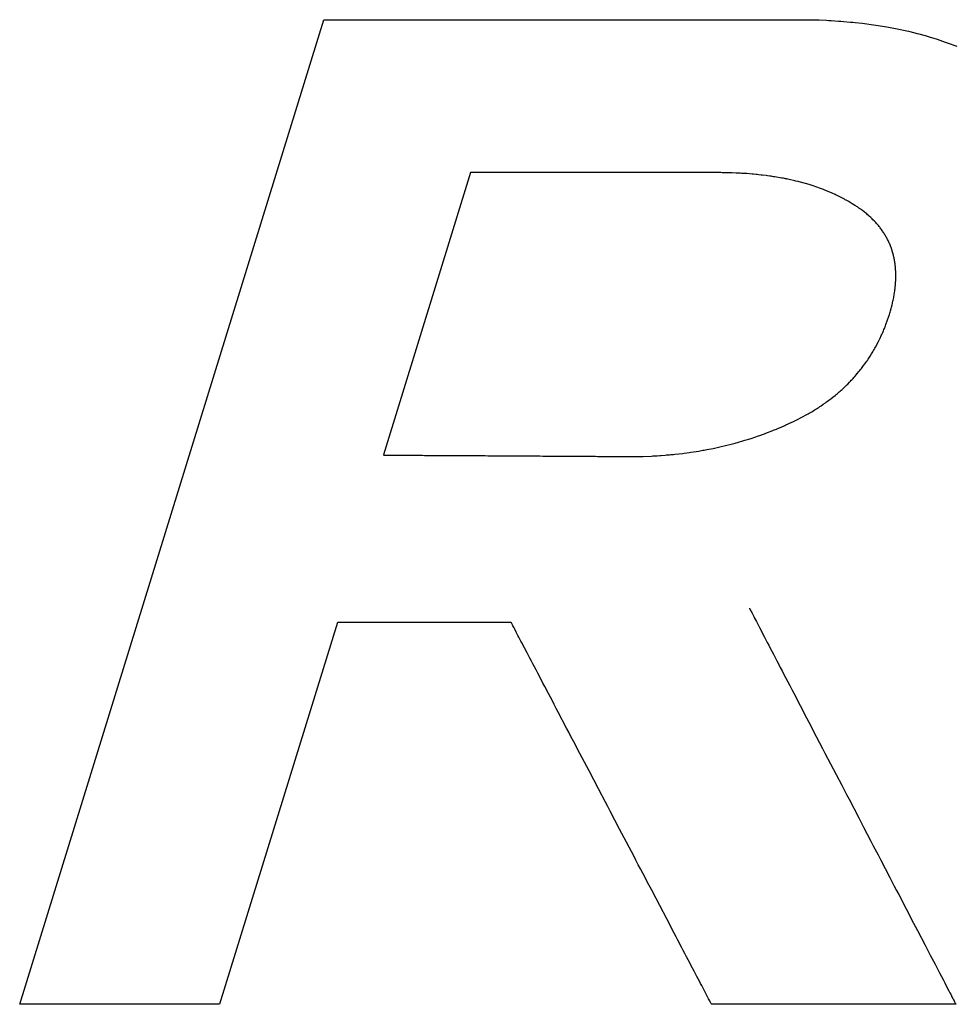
# Model space of a CAD drawing. Header units: inches. Extents: x 749 to 1245, y 24 to 374.
# Tile 96 of 145: x 1131.12 to 1132.55, y 157.87 to 159.37. Entities that reach past the tile are written whole.
import ezdxf

# ---------------------------------------------------------------- set-up
doc = ezdxf.new("R2010")
doc.units = ezdxf.units.IN
doc.header["$LTSCALE"] = 5
doc.header["$MEASUREMENT"] = 0
doc.layers.add('AM_0', color=7, linetype='CONTINUOUS', lineweight=30)

msp = doc.modelspace()

# ---------------------------------------------------------------- linework, layer by layer
at = {"layer": 'AM_0', "color": 112, "linetype": 'Continuous', "true_color": 0x00cc66}
for p, q in [((1131.1205, 157.87), (1131.5834, 159.368)), ((1131.5835, 159.3683), (1132.3143, 159.3683)), ((1132.3143, 159.3683), (1132.3181, 159.3682)), ((1132.3181, 159.3682), (1132.3219, 159.3681)), ((1132.3219, 159.3681), (1132.3258, 159.3681)), ((1132.3258, 159.3681), (1132.3295, 159.368)), ((1132.3295, 159.368), (1132.3371, 159.3678)), ((1132.3371, 159.3678), (1132.3483, 159.3673)), ((1132.3483, 159.3673), (1132.352, 159.3671)), ((1132.352, 159.3671), (1132.3557, 159.3669)), ((1132.3557, 159.3669), (1132.3667, 159.3662)), ((1132.3667, 159.3662), (1132.3703, 159.3659)), ((1132.3703, 159.3659), (1132.374, 159.3657)), ((1132.374, 159.3657), (1132.3848, 159.3647)), ((1132.3848, 159.3647), (1132.3883, 159.3643)), ((1132.3883, 159.3643), (1132.3919, 159.364)), ((1132.3919, 159.364), (1132.4025, 159.3629)), ((1132.4025, 159.3629), (1132.406, 159.3624)), ((1132.406, 159.3624), (1132.4095, 159.362)), ((1132.4095, 159.362), (1132.4164, 159.3611)), ((1132.4164, 159.3611), (1132.4199, 159.3605)), ((1132.4199, 159.3605), (1132.4233, 159.36)), ((1132.4233, 159.36), (1132.4403, 159.3573)), ((1132.4403, 159.3573), (1132.4536, 159.3548)), ((1132.4536, 159.3548), (1132.4732, 159.3506)), ((1132.4732, 159.3506), (1132.4828, 159.3482)), ((1132.4828, 159.3482), (1132.4859, 159.3474)), ((1132.4859, 159.3474), (1132.4891, 159.3466)), ((1132.4891, 159.3466), (1132.4985, 159.344)), ((1132.4985, 159.344), (1132.5016, 159.343)), ((1132.5016, 159.343), (1132.5047, 159.3422)), ((1132.5047, 159.3422), (1132.5169, 159.3384)), ((1132.5169, 159.3384), (1132.5289, 159.3343)), ((1132.5289, 159.3343), (1132.5318, 159.3333)), ((1132.5318, 159.3333), (1132.5348, 159.3322)), ((1132.5348, 159.3322), (1132.5436, 159.3289)), ((1132.5436, 159.3289), (1132.5465, 159.3278)), ((1131.8067, 159.1355), (1131.674, 158.706)), ((1132.1876, 159.1355), (1131.8067, 159.1355)), ((1132.1897, 159.1354), (1132.1876, 159.1355)), ((1132.194, 159.1354), (1132.1897, 159.1354)), ((1132.1961, 159.1353), (1132.194, 159.1354)), ((1132.1982, 159.1353), (1132.1961, 159.1353)), ((1132.2024, 159.1351), (1132.1982, 159.1353)), ((1132.2046, 159.1351), (1132.2024, 159.1351)), ((1132.2108, 159.1349), (1132.2046, 159.1351)), ((1132.2128, 159.1348), (1132.2108, 159.1349)), ((1132.217, 159.1346), (1132.2128, 159.1348)), ((1132.219, 159.1344), (1132.217, 159.1346)), ((1132.2211, 159.1344), (1132.219, 159.1344)), ((1132.2251, 159.1341), (1132.2211, 159.1344)), ((1132.2271, 159.134), (1132.2251, 159.1341)), ((1132.2351, 159.1333), (1132.2271, 159.134)), ((1132.2371, 159.1331), (1132.2351, 159.1333)), ((1132.2411, 159.1328), (1132.2371, 159.1331)), ((1132.243, 159.1326), (1132.2411, 159.1328)), ((1132.245, 159.1324), (1132.243, 159.1326)), ((1132.2488, 159.1319), (1132.245, 159.1324)), ((1132.2508, 159.1318), (1132.2488, 159.1319)), ((1132.2565, 159.1311), (1132.2508, 159.1318)), ((1132.2584, 159.1308), (1132.2565, 159.1311)), ((1132.2622, 159.1303), (1132.2584, 159.1308)), ((1132.264, 159.13), (1132.2622, 159.1303)), ((1132.2659, 159.1297), (1132.264, 159.13)), ((1132.2678, 159.1294), (1132.2659, 159.1297)), ((1132.2697, 159.1292), (1132.2678, 159.1294)), ((1132.2806, 159.1273), (1132.2697, 159.1292)), ((1132.2824, 159.1269), (1132.2806, 159.1273)), ((1132.2842, 159.1266), (1132.2824, 159.1269)), ((1132.286, 159.1262), (1132.2842, 159.1266)), ((1132.2878, 159.1259), (1132.286, 159.1262)), ((1132.2896, 159.1255), (1132.2878, 159.1259)), ((1132.2913, 159.1252), (1132.2896, 159.1255)), ((1132.3001, 159.1232), (1132.2913, 159.1252)), ((1132.3018, 159.1228), (1132.3001, 159.1232)), ((1132.3052, 159.122), (1132.3018, 159.1228)), ((1132.3069, 159.1215), (1132.3052, 159.122)), ((1132.3086, 159.1211), (1132.3069, 159.1215)), ((1132.3219, 159.1174), (1132.3086, 159.1211)), ((1132.3235, 159.1168), (1132.3219, 159.1174)), ((1132.3251, 159.1163), (1132.3235, 159.1168)), ((1132.3267, 159.1158), (1132.3251, 159.1163)), ((1132.3283, 159.1153), (1132.3267, 159.1158)), ((1132.3393, 159.1115), (1132.3283, 159.1153)), ((1132.3409, 159.1109), (1132.3393, 159.1115)), ((1132.3439, 159.1098), (1132.3409, 159.1109)), ((1132.347, 159.1085), (1132.3439, 159.1098)), ((1132.3485, 159.108), (1132.347, 159.1085)), ((1132.3544, 159.1055), (1132.3485, 159.108)), ((1132.3559, 159.1048), (1132.3544, 159.1055)), ((1132.3588, 159.1035), (1132.3559, 159.1048)), ((1132.3603, 159.1028), (1132.3588, 159.1035)), ((1132.3617, 159.1022), (1132.3603, 159.1028)), ((1132.3631, 159.1015), (1132.3617, 159.1022)), ((1132.3646, 159.1008), (1132.3631, 159.1015)), ((1132.3716, 159.0973), (1132.3646, 159.1008)), ((1132.3729, 159.0965), (1132.3716, 159.0973)), ((1132.3757, 159.0951), (1132.3729, 159.0965)), ((1132.377, 159.0943), (1132.3757, 159.0951)), ((1132.3784, 159.0936), (1132.377, 159.0943)), ((1132.3811, 159.0921), (1132.3784, 159.0936)), ((1132.3824, 159.0914), (1132.3811, 159.0921)), ((1132.385, 159.0898), (1132.3824, 159.0914)), ((1132.3864, 159.089), (1132.385, 159.0898)), ((1132.3876, 159.0881), (1132.3864, 159.089)), ((1132.3902, 159.0866), (1132.3876, 159.0881)), ((1132.3915, 159.0857), (1132.3902, 159.0866)), ((1132.3928, 159.0849), (1132.3915, 159.0857)), ((1132.394, 159.0841), (1132.3928, 159.0849)), ((1132.3953, 159.0833), (1132.394, 159.0841)), ((1132.3978, 159.0816), (1132.3953, 159.0833)), ((1132.399, 159.0807), (1132.3978, 159.0816)), ((1132.4004, 159.0797), (1132.399, 159.0807)), ((1132.4017, 159.0787), (1132.4004, 159.0797)), ((1132.4031, 159.0777), (1132.4017, 159.0787)), ((1132.4058, 159.0757), (1132.4031, 159.0777)), ((1132.4083, 159.0737), (1132.4058, 159.0757)), ((1132.4096, 159.0726), (1132.4083, 159.0737)), ((1132.4108, 159.0715), (1132.4096, 159.0726)), ((1132.4121, 159.0705), (1132.4108, 159.0715)), ((1132.4133, 159.0694), (1132.4121, 159.0705)), ((1132.4156, 159.0672), (1132.4133, 159.0694)), ((1132.4168, 159.0662), (1132.4156, 159.0672)), ((1132.418, 159.0651), (1132.4168, 159.0662)), ((1132.4191, 159.0639), (1132.418, 159.0651)), ((1132.4213, 159.0617), (1132.4191, 159.0639)), ((1132.4223, 159.0606), (1132.4213, 159.0617)), ((1132.4234, 159.0595), (1132.4223, 159.0606)), ((1132.4244, 159.0583), (1132.4234, 159.0595)), ((1132.4254, 159.0571), (1132.4244, 159.0583)), ((1132.4264, 159.056), (1132.4254, 159.0571)), ((1132.4274, 159.0549), (1132.4264, 159.056)), ((1132.4284, 159.0536), (1132.4274, 159.0549)), ((1132.4293, 159.0524), (1132.4284, 159.0536)), ((1132.4302, 159.0513), (1132.4293, 159.0524)), ((1132.4312, 159.0501), (1132.4302, 159.0513)), ((1132.432, 159.0488), (1132.4312, 159.0501)), ((1132.4329, 159.0476), (1132.432, 159.0488)), ((1132.4338, 159.0464), (1132.4329, 159.0476)), ((1132.4346, 159.0451), (1132.4338, 159.0464)), ((1132.4354, 159.0439), (1132.4346, 159.0451)), ((1132.4362, 159.0426), (1132.4354, 159.0439)), ((1132.437, 159.0414), (1132.4362, 159.0426)), ((1132.4378, 159.0401), (1132.437, 159.0414)), ((1132.4385, 159.0388), (1132.4378, 159.0401)), ((1132.4393, 159.0375), (1132.4385, 159.0388)), ((1132.44, 159.0362), (1132.4393, 159.0375)), ((1132.4407, 159.035), (1132.44, 159.0362)), ((1132.4413, 159.0336), (1132.4407, 159.035)), ((1132.442, 159.0323), (1132.4413, 159.0336)), ((1132.4426, 159.031), (1132.442, 159.0323)), ((1132.4433, 159.0296), (1132.4426, 159.031)), ((1132.4439, 159.0283), (1132.4433, 159.0296)), ((1132.4445, 159.027), (1132.4439, 159.0283)), ((1132.445, 159.0256), (1132.4445, 159.027)), ((1132.4456, 159.0242), (1132.445, 159.0256)), ((1132.4461, 159.0228), (1132.4456, 159.0242)), ((1132.4466, 159.0215), (1132.4461, 159.0228)), ((1132.4471, 159.0201), (1132.4466, 159.0215)), ((1132.4476, 159.0187), (1132.4471, 159.0201)), ((1132.4481, 159.0173), (1132.4476, 159.0187)), ((1132.4485, 159.0158), (1132.4481, 159.0173)), ((1132.449, 159.0144), (1132.4485, 159.0158)), ((1132.4494, 159.0129), (1132.449, 159.0144)), ((1132.4498, 159.0115), (1132.4494, 159.0129)), ((1132.4501, 159.0101), (1132.4498, 159.0115)), ((1132.4505, 159.0086), (1132.4501, 159.0101)), ((1132.4508, 159.0072), (1132.4505, 159.0086)), ((1132.4511, 159.0057), (1132.4508, 159.0072)), ((1132.4515, 159.0042), (1132.4511, 159.0057)), ((1132.4517, 159.0027), (1132.4515, 159.0042)), ((1132.452, 159.0012), (1132.4517, 159.0027)), ((1132.4523, 158.9997), (1132.452, 159.0012)), ((1132.4525, 158.9981), (1132.4523, 158.9997)), ((1132.4527, 158.9967), (1132.4525, 158.9981)), ((1132.4529, 158.9951), (1132.4527, 158.9967)), ((1132.4531, 158.9936), (1132.4529, 158.9951)), ((1132.4532, 158.992), (1132.4531, 158.9936)), ((1132.4534, 158.9905), (1132.4532, 158.992)), ((1132.4535, 158.9889), (1132.4534, 158.9905)), ((1132.4536, 158.9873), (1132.4535, 158.9889)), ((1132.4537, 158.9858), (1132.4536, 158.9873)), ((1132.4538, 158.9842), (1132.4537, 158.9858)), ((1132.4538, 158.9826), (1132.4538, 158.9842)), ((1132.4539, 158.981), (1132.4538, 158.9826)), ((1132.4534, 158.9661), (1132.4535, 158.9678)), ((1132.4535, 158.9678), (1132.4536, 158.9695)), ((1132.4536, 158.9695), (1132.4537, 158.9711)), ((1132.4537, 158.9711), (1132.4538, 158.9728)), ((1132.4538, 158.9728), (1132.4539, 158.9745)), ((1132.4539, 158.9793), (1132.4539, 158.981)), ((1132.4539, 158.9777), (1132.4539, 158.9793)), ((1132.4539, 158.9761), (1132.4539, 158.9777)), ((1132.4539, 158.9745), (1132.4539, 158.9761)), ((1132.4515, 158.9507), (1132.4518, 158.9524)), ((1132.4518, 158.9524), (1132.4523, 158.9559)), ((1132.4523, 158.9559), (1132.4525, 158.9576)), ((1132.4525, 158.9576), (1132.4528, 158.9594)), ((1132.4528, 158.9594), (1132.4531, 158.9627)), ((1132.4531, 158.9627), (1132.4533, 158.9645)), ((1132.4533, 158.9645), (1132.4534, 158.9661)), ((1132.4486, 158.9363), (1132.449, 158.9381)), ((1132.449, 158.9381), (1132.4494, 158.9399)), ((1132.4494, 158.9399), (1132.4498, 158.9417)), ((1132.4498, 158.9417), (1132.4502, 158.9435)), ((1132.4502, 158.9435), (1132.4506, 158.9453)), ((1132.4506, 158.9453), (1132.4509, 158.9471)), ((1132.4509, 158.9471), (1132.4512, 158.9489)), ((1132.4512, 158.9489), (1132.4515, 158.9507)), ((1132.444, 158.9196), (1132.4446, 158.9215)), ((1132.4446, 158.9215), (1132.4451, 158.9234)), ((1132.4451, 158.9234), (1132.4457, 158.9253)), ((1132.4457, 158.9253), (1132.4467, 158.929)), ((1132.4467, 158.929), (1132.4472, 158.9309)), ((1132.4472, 158.9309), (1132.4482, 158.9345)), ((1132.4482, 158.9345), (1132.4486, 158.9363)), ((1132.4394, 158.9061), (1132.4407, 158.9099)), ((1132.4407, 158.9099), (1132.4414, 158.9118)), ((1132.4414, 158.9118), (1132.4427, 158.9157)), ((1132.4427, 158.9157), (1132.444, 158.9196)), ((1132.4334, 158.8912), (1132.435, 158.8949)), ((1132.435, 158.8949), (1132.4357, 158.8967)), ((1132.4357, 158.8967), (1132.4365, 158.8986)), ((1132.4365, 158.8986), (1132.438, 158.9023)), ((1132.438, 158.9023), (1132.4387, 158.9042)), ((1132.4387, 158.9042), (1132.4394, 158.9061)), ((1132.4257, 158.8752), (1132.4275, 158.8786)), ((1132.4275, 158.8786), (1132.4284, 158.8804)), ((1132.4284, 158.8804), (1132.4301, 158.8839)), ((1132.4301, 158.8839), (1132.4317, 158.8875)), ((1132.4317, 158.8875), (1132.4326, 158.8893)), ((1132.4326, 158.8893), (1132.4334, 158.8912)), ((1132.417, 158.8598), (1132.419, 158.8631)), ((1132.419, 158.8631), (1132.42, 158.8648)), ((1132.42, 158.8648), (1132.421, 158.8665)), ((1132.421, 158.8665), (1132.4219, 158.8682)), ((1132.4219, 158.8682), (1132.4229, 158.8699)), ((1132.4229, 158.8699), (1132.4247, 158.8734)), ((1132.4247, 158.8734), (1132.4257, 158.8752)), ((1132.4072, 158.8452), (1132.4084, 158.8468)), ((1132.4084, 158.8468), (1132.4095, 158.8484)), ((1132.4095, 158.8484), (1132.4106, 158.8499)), ((1132.4106, 158.8499), (1132.4117, 158.8516)), ((1132.4117, 158.8516), (1132.4128, 158.8532)), ((1132.4128, 158.8532), (1132.4138, 158.8549)), ((1132.4138, 158.8549), (1132.4149, 158.8565)), ((1132.4149, 158.8565), (1132.417, 158.8598)), ((1132.3952, 158.8298), (1132.3977, 158.8328)), ((1132.3977, 158.8328), (1132.399, 158.8343)), ((1132.399, 158.8343), (1132.4002, 158.8358)), ((1132.4002, 158.8358), (1132.4014, 158.8374)), ((1132.4014, 158.8374), (1132.4026, 158.8389)), ((1132.4026, 158.8389), (1132.4049, 158.842)), ((1132.4049, 158.842), (1132.4072, 158.8452)), ((1132.3806, 158.8139), (1132.3834, 158.8167)), ((1132.3834, 158.8167), (1132.3847, 158.8181)), ((1132.3847, 158.8181), (1132.3861, 158.8195)), ((1132.3861, 158.8195), (1132.3874, 158.821)), ((1132.3874, 158.821), (1132.3888, 158.8224)), ((1132.3888, 158.8224), (1132.3901, 158.8239)), ((1132.3901, 158.8239), (1132.3914, 158.8253)), ((1132.3914, 158.8253), (1132.394, 158.8283)), ((1132.394, 158.8283), (1132.3952, 158.8298)), ((1132.3644, 158.7991), (1132.3675, 158.8018)), ((1132.3675, 158.8018), (1132.369, 158.803)), ((1132.369, 158.803), (1132.3705, 158.8043)), ((1132.3705, 158.8043), (1132.372, 158.8057)), ((1132.372, 158.8057), (1132.3735, 158.8071)), ((1132.3735, 158.8071), (1132.3763, 158.8098)), ((1132.3763, 158.8098), (1132.3778, 158.8112)), ((1132.3778, 158.8112), (1132.3792, 158.8125)), ((1132.3792, 158.8125), (1132.3806, 158.8139)), ((1132.3468, 158.7854), (1132.3485, 158.7866)), ((1132.3485, 158.7866), (1132.3501, 158.7878)), ((1132.3501, 158.7878), (1132.3518, 158.7891)), ((1132.3518, 158.7891), (1132.3534, 158.7902)), ((1132.3534, 158.7902), (1132.355, 158.7915)), ((1132.355, 158.7915), (1132.3582, 158.794)), ((1132.3582, 158.794), (1132.3613, 158.7965)), ((1132.3613, 158.7965), (1132.3629, 158.7978)), ((1132.3629, 158.7978), (1132.3644, 158.7991)), ((1132.324, 158.7706), (1132.3258, 158.7717)), ((1132.3258, 158.7717), (1132.3276, 158.7728)), ((1132.3276, 158.7728), (1132.3294, 158.7739)), ((1132.3294, 158.7739), (1132.3312, 158.7751)), ((1132.3312, 158.7751), (1132.333, 158.7761)), ((1132.333, 158.7761), (1132.3348, 158.7772)), ((1132.3348, 158.7772), (1132.3365, 158.7784)), ((1132.3365, 158.7784), (1132.3383, 158.7795)), ((1132.3383, 158.7795), (1132.34, 158.7807)), ((1132.34, 158.7807), (1132.3434, 158.783)), ((1132.3434, 158.783), (1132.3468, 158.7854)), ((1132.2973, 158.7565), (1132.2991, 158.7573)), ((1132.2991, 158.7573), (1132.301, 158.7583)), ((1132.301, 158.7583), (1132.303, 158.7593)), ((1132.303, 158.7593), (1132.305, 158.7602)), ((1132.305, 158.7602), (1132.3089, 158.7623)), ((1132.3089, 158.7623), (1132.3127, 158.7643)), ((1132.3127, 158.7643), (1132.3165, 158.7664)), ((1132.3165, 158.7664), (1132.3184, 158.7675)), ((1132.3184, 158.7675), (1132.3203, 158.7685)), ((1132.3203, 158.7685), (1132.3221, 158.7696)), ((1132.3221, 158.7696), (1132.324, 158.7706)), ((1132.256, 158.7389), (1132.2669, 158.7432)), ((1132.2669, 158.7432), (1132.2688, 158.744)), ((1132.2688, 158.744), (1132.2706, 158.7447)), ((1132.2706, 158.7447), (1132.2724, 158.7454)), ((1132.2724, 158.7454), (1132.2742, 158.7461)), ((1132.2742, 158.7461), (1132.2778, 158.7477)), ((1132.2778, 158.7477), (1132.2796, 158.7484)), ((1132.2796, 158.7484), (1132.2849, 158.7508)), ((1132.2849, 158.7508), (1132.2867, 158.7516)), ((1132.2867, 158.7516), (1132.2902, 158.7532)), ((1132.2902, 158.7532), (1132.292, 158.7541)), ((1132.292, 158.7541), (1132.2938, 158.7548)), ((1132.2938, 158.7548), (1132.2956, 158.7557)), ((1132.2956, 158.7557), (1132.2973, 158.7565)), ((1132.2129, 158.7249), (1132.2224, 158.7277)), ((1132.2224, 158.7277), (1132.2243, 158.7283)), ((1132.2243, 158.7283), (1132.2262, 158.7288)), ((1132.2262, 158.7288), (1132.2281, 158.7295)), ((1132.2281, 158.7295), (1132.23, 158.73)), ((1132.23, 158.73), (1132.2319, 158.7306)), ((1132.2319, 158.7306), (1132.2337, 158.7312)), ((1132.2337, 158.7312), (1132.2449, 158.7349)), ((1132.2449, 158.7349), (1132.2468, 158.7357)), ((1132.2468, 158.7357), (1132.2486, 158.7363)), ((1132.2486, 158.7363), (1132.2505, 158.737)), ((1132.2505, 158.737), (1132.2523, 158.7376)), ((1132.2523, 158.7376), (1132.2542, 158.7383)), ((1132.2542, 158.7383), (1132.256, 158.7389)), ((1132.1421, 158.71), (1132.1542, 158.7119)), ((1132.1542, 158.7119), (1132.1562, 158.7123)), ((1132.1562, 158.7123), (1132.1582, 158.7126)), ((1132.1582, 158.7126), (1132.1602, 158.713)), ((1132.1602, 158.713), (1132.1622, 158.7133)), ((1132.1622, 158.7133), (1132.1642, 158.7137)), ((1132.1642, 158.7137), (1132.1661, 158.714)), ((1132.1661, 158.714), (1132.1761, 158.716)), ((1132.1761, 158.716), (1132.178, 158.7165)), ((1132.178, 158.7165), (1132.182, 158.7172)), ((1132.182, 158.7172), (1132.1839, 158.7177)), ((1132.1839, 158.7177), (1132.1859, 158.7181)), ((1132.1859, 158.7181), (1132.2033, 158.7223)), ((1132.2033, 158.7223), (1132.2053, 158.7229)), ((1132.2053, 158.7229), (1132.2072, 158.7234)), ((1132.2072, 158.7234), (1132.2091, 158.7239)), ((1132.2091, 158.7239), (1132.211, 158.7244)), ((1132.211, 158.7244), (1132.2129, 158.7249)), ((1131.6739, 158.7057), (1131.6782, 158.7057)), ((1131.6782, 158.7057), (1131.6792, 158.7056)), ((1131.6792, 158.7056), (1131.6923, 158.7056)), ((1131.6923, 158.7056), (1131.6944, 158.7056)), ((1131.6944, 158.7056), (1131.7064, 158.7056)), ((1131.7064, 158.7056), (1131.7091, 158.7055)), ((1131.7091, 158.7055), (1131.7206, 158.7055)), ((1131.7206, 158.7055), (1131.7237, 158.7054)), ((1131.7237, 158.7054), (1131.7334, 158.7054)), ((1131.7334, 158.7054), (1131.7368, 158.7053)), ((1131.7368, 158.7053), (1131.7474, 158.7053)), ((1131.7474, 158.7053), (1131.751, 158.7053)), ((1131.751, 158.7053), (1131.7623, 158.7053)), ((1131.7623, 158.7053), (1131.7661, 158.7052)), ((1131.7661, 158.7052), (1131.774, 158.7052)), ((1131.774, 158.7052), (1131.778, 158.7051)), ((1131.778, 158.7051), (1131.7861, 158.7051)), ((1131.7861, 158.7051), (1131.7902, 158.705)), ((1131.7902, 158.705), (1131.8028, 158.705)), ((1131.8028, 158.705), (1131.807, 158.7049)), ((1131.807, 158.7049), (1131.8156, 158.7049)), ((1131.8156, 158.7049), (1131.82, 158.7049)), ((1131.82, 158.7049), (1131.8287, 158.7049)), ((1131.8287, 158.7049), (1131.8331, 158.7048)), ((1131.8331, 158.7048), (1131.8419, 158.7048)), ((1131.8419, 158.7048), (1131.8463, 158.7047)), ((1131.8463, 158.7047), (1131.8552, 158.7047)), ((1131.8552, 158.7047), (1131.8596, 158.7046)), ((1131.8596, 158.7046), (1131.8729, 158.7046)), ((1131.8729, 158.7046), (1131.8773, 158.7046)), ((1131.8773, 158.7046), (1131.8862, 158.7046)), ((1131.8862, 158.7046), (1131.8906, 158.7045)), ((1131.8906, 158.7045), (1131.8993, 158.7045)), ((1131.8993, 158.7045), (1131.9037, 158.7044)), ((1131.9037, 158.7044), (1131.9123, 158.7044)), ((1131.9123, 158.7044), (1131.9166, 158.7043)), ((1131.9166, 158.7043), (1131.9251, 158.7043)), ((1131.9251, 158.7043), (1131.9293, 158.7042)), ((1131.9293, 158.7042), (1131.9417, 158.7042)), ((1131.9417, 158.7042), (1131.9457, 158.7042)), ((1131.9457, 158.7042), (1131.9536, 158.7042)), ((1131.9536, 158.7042), (1131.9575, 158.7041)), ((1131.9575, 158.7041), (1131.969, 158.7041)), ((1131.969, 158.7041), (1131.9726, 158.704)), ((1131.9726, 158.704), (1131.9834, 158.704)), ((1131.9834, 158.704), (1131.9868, 158.7039)), ((1131.9868, 158.7039), (1131.9968, 158.7039)), ((1131.9968, 158.7039), (1131.9999, 158.7038)), ((1131.9999, 158.7038), (1132.0118, 158.7038)), ((1132.0118, 158.7038), (1132.0146, 158.7038)), ((1132.0146, 158.7038), (1132.0248, 158.7038)), ((1132.0248, 158.7038), (1132.027, 158.7037)), ((1132.027, 158.7037), (1132.0388, 158.7037)), ((1132.0388, 158.7037), (1132.0403, 158.7036)), ((1132.0403, 158.7036), (1132.0584, 158.7036)), ((1132.0584, 158.7036), (1132.0606, 158.7037)), ((1132.0606, 158.7037), (1132.0627, 158.7037)), ((1132.0627, 158.7037), (1132.067, 158.7038)), ((1132.067, 158.7038), (1132.0692, 158.7038)), ((1132.0692, 158.7038), (1132.0819, 158.7043)), ((1132.0819, 158.7043), (1132.0841, 158.7045)), ((1132.0841, 158.7045), (1132.0862, 158.7046)), ((1132.0862, 158.7046), (1132.0883, 158.7047)), ((1132.0883, 158.7047), (1132.0904, 158.7048)), ((1132.0904, 158.7048), (1132.0946, 158.7051)), ((1132.0946, 158.7051), (1132.0967, 158.7052)), ((1132.0967, 158.7052), (1132.103, 158.7056)), ((1132.103, 158.7056), (1132.1051, 158.7059)), ((1132.1051, 158.7059), (1132.1092, 158.7062)), ((1132.1092, 158.7062), (1132.1113, 158.7064)), ((1132.1113, 158.7064), (1132.1134, 158.7066)), ((1132.1134, 158.7066), (1132.1155, 158.7068)), ((1132.1155, 158.7068), (1132.1175, 158.707)), ((1132.1175, 158.707), (1132.1298, 158.7084)), ((1132.1298, 158.7084), (1132.1319, 158.7087)), ((1132.1319, 158.7087), (1132.136, 158.7092)), ((1132.136, 158.7092), (1132.1401, 158.7098)), ((1132.1401, 158.7098), (1132.1421, 158.71)), ((1132.231, 158.4728), (1132.2312, 158.4725)), ((1132.231, 158.4728), (1132.231, 158.4728)), ((1132.2312, 158.4725), (1132.2315, 158.4719)), ((1132.2315, 158.4719), (1132.2319, 158.4711)), ((1132.2319, 158.4711), (1132.2324, 158.4701)), ((1132.2324, 158.4701), (1132.233, 158.4689)), ((1132.233, 158.4689), (1132.2337, 158.4676)), ((1132.2337, 158.4676), (1132.2345, 158.466)), ((1132.2345, 158.466), (1132.2355, 158.4642)), ((1132.2355, 158.4642), (1132.2365, 158.4623)), ((1132.2365, 158.4623), (1132.2376, 158.4601)), ((1132.2376, 158.4601), (1132.2388, 158.4577)), ((1132.2388, 158.4577), (1132.2402, 158.4552)), ((1131.6043, 158.451), (1131.4247, 157.87)), ((1131.8685, 158.451), (1131.6045, 158.451)), ((1131.8686, 158.4509), (1131.8685, 158.451)), ((1131.8688, 158.4506), (1131.8686, 158.4509)), ((1131.869, 158.45), (1131.8688, 158.4506)), ((1131.8694, 158.4493), (1131.869, 158.45)), ((1131.8699, 158.4484), (1131.8694, 158.4493)), ((1131.8705, 158.4472), (1131.8699, 158.4484)), ((1131.8712, 158.4459), (1131.8705, 158.4472)), ((1131.872, 158.4444), (1131.8712, 158.4459)), ((1131.8729, 158.4427), (1131.872, 158.4444)), ((1131.8739, 158.4408), (1131.8729, 158.4427)), ((1132.2402, 158.4552), (1132.2416, 158.4525)), ((1132.2416, 158.4525), (1132.2431, 158.4497)), ((1132.2431, 158.4497), (1132.2447, 158.4466)), ((1132.2447, 158.4466), (1132.2463, 158.4433)), ((1132.2463, 158.4433), (1132.2539, 158.4289)), ((1131.8762, 158.4364), (1131.8739, 158.4408)), ((1131.8788, 158.4314), (1131.8762, 158.4364)), ((1131.8803, 158.4286), (1131.8788, 158.4314)), ((1131.8818, 158.4257), (1131.8803, 158.4286)), ((1132.2539, 158.4289), (1132.256, 158.4248)), ((1131.8834, 158.4226), (1131.8818, 158.4257)), ((1131.8852, 158.4193), (1131.8834, 158.4226)), ((1131.8869, 158.4159), (1131.8852, 158.4193)), ((1131.8888, 158.4123), (1131.8869, 158.4159)), ((1131.8928, 158.4048), (1131.8888, 158.4123)), ((1132.256, 158.4248), (1132.2581, 158.4207)), ((1132.2581, 158.4207), (1132.2604, 158.4164)), ((1132.2604, 158.4164), (1132.2627, 158.412)), ((1131.8949, 158.4008), (1131.8928, 158.4048)), ((1131.8971, 158.3966), (1131.8949, 158.4008)), ((1132.2627, 158.412), (1132.2676, 158.4027)), ((1132.2676, 158.4027), (1132.2701, 158.3979)), ((1132.2701, 158.3979), (1132.2727, 158.3929)), ((1131.8993, 158.3923), (1131.8971, 158.3966)), ((1131.9016, 158.3879), (1131.8993, 158.3923)), ((1131.904, 158.3834), (1131.9016, 158.3879)), ((1131.9064, 158.3788), (1131.904, 158.3834)), ((1132.2727, 158.3929), (1132.2753, 158.3879)), ((1132.2753, 158.3879), (1132.278, 158.3826)), ((1132.278, 158.3826), (1132.2808, 158.3774)), ((1131.909, 158.374), (1131.9064, 158.3788)), ((1131.9141, 158.364), (1131.909, 158.374)), ((1132.2808, 158.3774), (1132.2836, 158.3719)), ((1132.2836, 158.3719), (1132.2865, 158.3664)), ((1131.9168, 158.3589), (1131.9141, 158.364)), ((1131.9196, 158.3537), (1131.9168, 158.3589)), ((1131.9252, 158.343), (1131.9196, 158.3537)), ((1132.2865, 158.3664), (1132.2924, 158.355)), ((1132.2924, 158.355), (1132.2955, 158.3492)), ((1131.9311, 158.3318), (1131.9252, 158.343)), ((1132.2955, 158.3492), (1132.2986, 158.3433)), ((1132.2986, 158.3433), (1132.318, 158.3059)), ((1131.9341, 158.3261), (1131.9311, 158.3318)), ((1131.9371, 158.3203), (1131.9341, 158.3261)), ((1131.9402, 158.3144), (1131.9371, 158.3203)), ((1131.9529, 158.2901), (1131.9402, 158.3144)), ((1132.318, 158.3059), (1132.3214, 158.2994)), ((1132.3214, 158.2994), (1132.3248, 158.2929)), ((1132.3248, 158.2929), (1132.3283, 158.2863)), ((1131.9562, 158.2839), (1131.9529, 158.2901)), ((1131.9595, 158.2776), (1131.9562, 158.2839)), ((1131.9662, 158.2648), (1131.9595, 158.2776)), ((1132.3283, 158.2863), (1132.3423, 158.2593)), ((1131.9696, 158.2583), (1131.9662, 158.2648)), ((1131.9765, 158.2452), (1131.9696, 158.2583)), ((1132.3423, 158.2593), (1132.3459, 158.2524)), ((1132.3459, 158.2524), (1132.3715, 158.2035)), ((1131.98, 158.2386), (1131.9765, 158.2452)), ((1131.987, 158.2252), (1131.98, 158.2386)), ((1131.9941, 158.2118), (1131.987, 158.2252)), ((1132.0012, 158.1981), (1131.9941, 158.2118)), ((1132.3715, 158.2035), (1132.3789, 158.1892)), ((1132.0119, 158.1777), (1132.0012, 158.1981)), ((1132.3789, 158.1892), (1132.3826, 158.1822)), ((1132.0155, 158.1708), (1132.0119, 158.1777)), ((1132.3826, 158.1822), (1132.3974, 158.1536)), ((1132.0191, 158.164), (1132.0155, 158.1708)), ((1132.0263, 158.1502), (1132.0191, 158.164)), ((1132.0335, 158.1366), (1132.0263, 158.1502)), ((1132.3974, 158.1536), (1132.4012, 158.1466)), ((1132.4012, 158.1466), (1132.4048, 158.1395)), ((1132.0371, 158.1297), (1132.0335, 158.1366)), ((1132.0549, 158.0958), (1132.0371, 158.1297)), ((1132.4048, 158.1395), (1132.4159, 158.1183)), ((1132.4159, 158.1183), (1132.4195, 158.1113)), ((1132.4195, 158.1113), (1132.4268, 158.0974)), ((1132.4268, 158.0974), (1132.4304, 158.0904)), ((1132.0584, 158.0891), (1132.0549, 158.0958)), ((1132.0619, 158.0824), (1132.0584, 158.0891)), ((1132.0654, 158.0759), (1132.0619, 158.0824)), ((1132.4304, 158.0904), (1132.4375, 158.0768)), ((1132.0722, 158.0628), (1132.0654, 158.0759)), ((1132.4375, 158.0768), (1132.4446, 158.0632)), ((1132.0756, 158.0563), (1132.0722, 158.0628)), ((1132.0824, 158.0435), (1132.0756, 158.0563)), ((1132.4446, 158.0632), (1132.4515, 158.05)), ((1132.0889, 158.0309), (1132.0824, 158.0435)), ((1132.4515, 158.05), (1132.4549, 158.0434)), ((1132.4549, 158.0434), (1132.4583, 158.037)), ((1132.1108, 157.9892), (1132.0889, 158.0309)), ((1132.4583, 158.037), (1132.4808, 157.9937)), ((1132.4808, 157.9937), (1132.4869, 157.9822)), ((1132.1137, 157.9836), (1132.1108, 157.9892)), ((1132.1195, 157.9727), (1132.1137, 157.9836)), ((1132.4869, 157.9822), (1132.4983, 157.9602)), ((1132.1223, 157.9674), (1132.1195, 157.9727)), ((1132.1277, 157.9569), (1132.1223, 157.9674)), ((1132.1304, 157.952), (1132.1277, 157.9569)), ((1132.1329, 157.9471), (1132.1304, 157.952)), ((1132.4983, 157.9602), (1132.501, 157.9551)), ((1132.501, 157.9551), (1132.5037, 157.95)), ((1132.5037, 157.95), (1132.5063, 157.945)), ((1132.1354, 157.9423), (1132.1329, 157.9471)), ((1132.1379, 157.9377), (1132.1354, 157.9423)), ((1132.1402, 157.9331), (1132.1379, 157.9377)), ((1132.1426, 157.9287), (1132.1402, 157.9331)), ((1132.5063, 157.945), (1132.5088, 157.9402)), ((1132.5088, 157.9402), (1132.5136, 157.9309)), ((1132.147, 157.9203), (1132.1426, 157.9287)), ((1132.1511, 157.9125), (1132.147, 157.9203)), ((1132.5136, 157.9309), (1132.5203, 157.918)), ((1132.5203, 157.918), (1132.5264, 157.9065)), ((1132.153, 157.9087), (1132.1511, 157.9125)), ((1132.1549, 157.9052), (1132.153, 157.9087)), ((1132.1567, 157.9017), (1132.1549, 157.9052)), ((1132.5264, 157.9065), (1132.5282, 157.9029)), ((1132.5282, 157.9029), (1132.5316, 157.8963)), ((1132.1584, 157.8985), (1132.1567, 157.9017)), ((1132.1616, 157.8924), (1132.1584, 157.8985)), ((1132.1657, 157.8846), (1132.1616, 157.8924)), ((1132.5316, 157.8963), (1132.5347, 157.8904)), ((1132.5347, 157.8904), (1132.5362, 157.8877)), ((1132.5362, 157.8877), (1132.5375, 157.8852)), ((1132.168, 157.8803), (1132.1657, 157.8846)), ((1132.169, 157.8784), (1132.168, 157.8803)), ((1132.1699, 157.8767), (1132.169, 157.8784)), ((1132.1707, 157.8752), (1132.1699, 157.8767)), ((1132.1714, 157.8738), (1132.1707, 157.8752)), ((1132.172, 157.8727), (1132.1714, 157.8738)), ((1132.1724, 157.8717), (1132.172, 157.8727)), ((1132.5375, 157.8852), (1132.5387, 157.8828)), ((1132.5387, 157.8828), (1132.5398, 157.8806)), ((1132.5398, 157.8806), (1132.5408, 157.8787)), ((1132.5408, 157.8787), (1132.5418, 157.8769)), ((1132.5418, 157.8769), (1132.5426, 157.8753)), ((1132.5426, 157.8753), (1132.5433, 157.8739)), ((1132.5433, 157.8739), (1132.5439, 157.8727)), ((1132.5439, 157.8727), (1132.5444, 157.8718)), ((1131.4247, 157.87), (1131.1205, 157.87)), ((1132.1728, 157.871), (1132.1724, 157.8717)), ((1132.1731, 157.8705), (1132.1728, 157.871)), ((1132.1733, 157.8702), (1132.1731, 157.8705)), ((1132.1733, 157.87), (1132.1733, 157.8702)), ((1132.5453, 157.87), (1132.1734, 157.87)), ((1132.5444, 157.8718), (1132.5448, 157.871)), ((1132.5448, 157.871), (1132.5451, 157.8705)), ((1132.5451, 157.8705), (1132.5453, 157.8702)), ((1132.5453, 157.8702), (1132.5453, 157.87))]:
    msp.add_line(p, q, dxfattribs=at)

doc.saveas('drawing.dxf')
